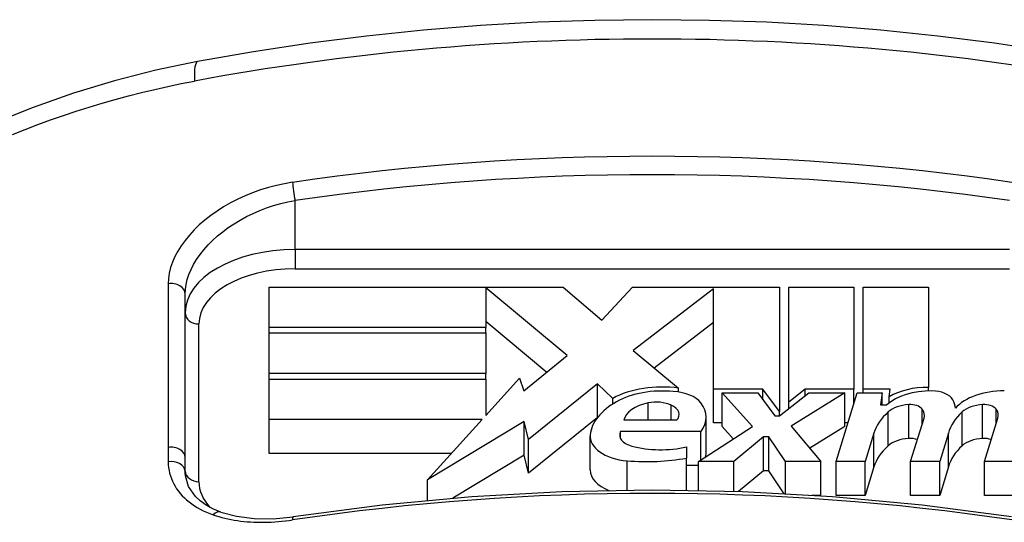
# Model space of a CAD drawing. Header units: inches. Extents: x 10 to 138, y 13 to 85.
# Tile 27 of 41: x 22.752 to 23.457, y 55.53 to 55.89. Entities that reach past the tile are written whole.
import ezdxf

# ---------------------------------------------------------------- set-up
doc = ezdxf.new("R2010")
doc.units = ezdxf.units.IN
doc.header["$MEASUREMENT"] = 0
doc.layers.add('Visible Edges(ANSI)', color=7, linetype='Continuous', lineweight=25)
doc.layers.add('Visible Tangent Edges(ANSI)', color=7, linetype='Continuous', lineweight=25)

msp = doc.modelspace()

# ---------------------------------------------------------------- linework, layer by layer
at = {"layer": 'Visible Edges(ANSI)'}
for p, q in [((22.87032, 55.57649), (22.87032, 55.69362)), ((22.93043, 55.69862), (23.14114, 55.69862)), ((22.93043, 55.66963), (22.93043, 55.69862)), ((23.14397, 55.64957), (23.08586, 55.69807)), ((23.08586, 55.69807), (23.08586, 55.66963)), ((23.14114, 55.69862), (23.16888, 55.67503)), ((23.16888, 55.67503), (23.19074, 55.69862)), ((23.19074, 55.69862), (23.2961, 55.69862)), ((23.24886, 55.69749), (23.19122, 55.65323)), ((23.24886, 55.62559), (23.24886, 55.69749)), ((23.2961, 55.69862), (23.2961, 55.60963)), ((23.30271, 55.61624), (23.30271, 55.69862)), ((23.30271, 55.69862), (23.34948, 55.69862)), ((23.34948, 55.69862), (23.34948, 55.62559)), ((23.3561, 55.62559), (23.3561, 55.69862)), ((23.3561, 55.69862), (23.40287, 55.69862)), ((23.40287, 55.69862), (23.40287, 55.62681)), ((23.12935, 55.63759), (23.08586, 55.67388)), ((23.24886, 55.6733), (23.20638, 55.64069)), ((23.08586, 55.66963), (22.93043, 55.66963)), ((22.93043, 55.66583), (22.93043, 55.66963)), ((22.93043, 55.63684), (22.93043, 55.66583)), ((22.93043, 55.66583), (23.08586, 55.66583)), ((23.08586, 55.66583), (23.08586, 55.66963)), ((23.08586, 55.66583), (23.08586, 55.63684)), ((23.19122, 55.65323), (23.22382, 55.62627)), ((23.11304, 55.62423), (23.14397, 55.64957)), ((23.08586, 55.63684), (22.93043, 55.63684)), ((22.93043, 55.63277), (22.93043, 55.63684)), ((23.08586, 55.63277), (23.08586, 55.63684)), ((22.93043, 55.60378), (22.93043, 55.63277)), ((22.93043, 55.63277), (23.08586, 55.63277)), ((23.08586, 55.60677), (23.10996, 55.63332)), ((23.08586, 55.63277), (23.08586, 55.60677)), ((23.10996, 55.63332), (23.11304, 55.62423)), ((23.16571, 55.62939), (23.11623, 55.5896)), ((23.17663, 55.61895), (23.16571, 55.62939)), ((23.16571, 55.60527), (23.16571, 55.62939)), ((23.22382, 55.62347), (23.22382, 55.62627)), ((23.28429, 55.62559), (23.24886, 55.62559)), ((23.24886, 55.6014), (23.24886, 55.62559)), ((23.27673, 55.5989), (23.255, 55.62302)), ((23.255, 55.59883), (23.255, 55.62302)), ((23.255, 55.62302), (23.28051, 55.62302)), ((23.28051, 55.62302), (23.29279, 55.60642)), ((23.2961, 55.60963), (23.28429, 55.62559)), ((23.28429, 55.61791), (23.28429, 55.62559)), ((23.2961, 55.60642), (23.31712, 55.62302)), ((23.31456, 55.62559), (23.30271, 55.61624)), ((23.34287, 55.62302), (23.3046, 55.59906)), ((23.34948, 55.62559), (23.31456, 55.62559)), ((23.31456, 55.62099), (23.31456, 55.62559)), ((23.31712, 55.62302), (23.34287, 55.62302)), ((23.33673, 55.5737), (23.35189, 55.62302)), ((23.34287, 55.59883), (23.34287, 55.62302)), ((23.34948, 55.61519), (23.34948, 55.62559)), ((23.35189, 55.62302), (23.3698, 55.62302)), ((23.37547, 55.62559), (23.3561, 55.62559)), ((23.3561, 55.62302), (23.3561, 55.62559)), ((23.3698, 55.62302), (23.36848, 55.61435)), ((23.3698, 55.61435), (23.3698, 55.62302)), ((23.37462, 55.62004), (23.37547, 55.62559)), ((23.40287, 55.62432), (23.40287, 55.62681)), ((23.17663, 55.61493), (23.17663, 55.61895)), ((23.30271, 55.61164), (23.30271, 55.61624)), ((23.37462, 55.61565), (23.37462, 55.62004)), ((23.2961, 55.60642), (23.2961, 55.60963)), ((23.36848, 55.61435), (23.37304, 55.61435)), ((23.42697, 55.58505), (23.42697, 55.60924)), ((23.08315, 55.60378), (22.93043, 55.60378)), ((22.93043, 55.57959), (22.93043, 55.60378)), ((23.04405, 55.56069), (23.08315, 55.60378)), ((23.11309, 55.60242), (23.04405, 55.56069)), ((23.11623, 55.5896), (23.11309, 55.60242)), ((23.11309, 55.57824), (23.11309, 55.60242)), ((23.16557, 55.60509), (23.11623, 55.56541)), ((23.2224, 55.60324), (23.1846, 55.60324)), ((23.24367, 55.58122), (23.24367, 55.6054)), ((23.255, 55.6014), (23.24886, 55.6014)), ((23.29279, 55.60642), (23.2961, 55.60642)), ((23.34525, 55.6014), (23.34287, 55.6014)), ((23.39011, 55.5737), (23.39969, 55.60486)), ((23.44302, 55.5737), (23.4526, 55.60486)), ((23.18224, 55.59019), (23.18224, 55.59511)), ((23.23988, 55.59511), (23.18224, 55.59511)), ((23.23799, 55.5737), (23.27673, 55.5989)), ((23.23988, 55.57493), (23.23988, 55.59511)), ((23.26299, 55.58996), (23.255, 55.59883)), ((23.3046, 55.59906), (23.32586, 55.5737)), ((23.34287, 55.59883), (23.3179, 55.5832)), ((23.11623, 55.56541), (23.11623, 55.5896)), ((23.16045, 55.56768), (23.16045, 55.59187)), ((23.28476, 55.59131), (23.2635, 55.5737)), ((23.28854, 55.59131), (23.28476, 55.59131)), ((23.28476, 55.56713), (23.28476, 55.59131)), ((23.30035, 55.5737), (23.28854, 55.59131)), ((23.28854, 55.56713), (23.28854, 55.59131)), ((23.36376, 55.59402), (23.35752, 55.5737)), ((23.41715, 55.59402), (23.4109, 55.5737)), ((23.41715, 55.56984), (23.41715, 55.59402)), ((23.22948, 55.58427), (23.22948, 55.57614)), ((23.0612, 55.57959), (22.93043, 55.57959)), ((23.11309, 55.57824), (23.0621, 55.54741)), ((23.11623, 55.56541), (23.11309, 55.57824)), ((23.22948, 55.55308), (23.22948, 55.57614)), ((23.2635, 55.5737), (23.23799, 55.5737)), ((23.23799, 55.55294), (23.23799, 55.5737)), ((23.2635, 55.55228), (23.2635, 55.5737)), ((23.32586, 55.5737), (23.30035, 55.5737)), ((23.30035, 55.55066), (23.30035, 55.5737)), ((23.32586, 55.54951), (23.32586, 55.5737)), ((23.35752, 55.5737), (23.33673, 55.5737)), ((23.33673, 55.54951), (23.33673, 55.5737)), ((23.35752, 55.54951), (23.35752, 55.5737)), ((23.4109, 55.5737), (23.39011, 55.5737)), ((23.39011, 55.54951), (23.39011, 55.5737)), ((23.4109, 55.54951), (23.4109, 55.5737)), ((23.4638, 55.5737), (23.44302, 55.5737)), ((23.44302, 55.54951), (23.44302, 55.5737)), ((23.23799, 55.57092), (23.22948, 55.57092)), ((23.28476, 55.56713), (23.26671, 55.55217)), ((23.28854, 55.56713), (23.28476, 55.56713)), ((23.29956, 55.5507), (23.28854, 55.56713)), ((23.36376, 55.56984), (23.35752, 55.54951)), ((23.41715, 55.56984), (23.4109, 55.54951)), ((23.04405, 55.54584), (23.04405, 55.56069)), ((23.32586, 55.54951), (23.3194, 55.54951)), ((23.35752, 55.54951), (23.33673, 55.54951)), ((23.4109, 55.54951), (23.39011, 55.54951)), ((23.4638, 55.54951), (23.44302, 55.54951))]:
    msp.add_line(p, q, dxfattribs=at)
at = {"layer": 'Visible Edges(ANSI)', "flags": 128}
for points in [[(23.53073, 55.86015), (23.49055, 55.86714), (23.45016, 55.87322), (23.40958, 55.87836), (23.36884, 55.88258), (23.32798, 55.88586), (23.28703, 55.8882), (23.24602, 55.88961), (23.20497, 55.89008), (23.16393, 55.88961), (23.12291, 55.8882), (23.08196, 55.88586), (23.0411, 55.88258), (23.00036, 55.87836), (22.95978, 55.87322), (22.91939, 55.86714), (22.87921, 55.86015)], [(22.87921, 55.86015), (22.84929, 55.85388), (22.81963, 55.84626), (22.79033, 55.83736), (22.76149, 55.82722), (22.73313, 55.81588), (22.70526, 55.8034), (22.67798, 55.78984), (22.65135, 55.77527)], [(22.89586, 55.5375), (22.89025, 55.5398), (22.88531, 55.54249), (22.8811, 55.5455), (22.87763, 55.54873), (22.87278, 55.55579), (22.87055, 55.56351)], [(23.46233, 55.53419), (23.39845, 55.54252), (23.33417, 55.54848), (23.26964, 55.55206), (23.20497, 55.55326), (23.1403, 55.55206), (23.07577, 55.54848), (23.01149, 55.54252), (22.94761, 55.53419)], [(22.89586, 55.5375), (22.90712, 55.5345), (22.91976, 55.53291), (22.93344, 55.5328), (22.94761, 55.53419)]]:
    msp.add_lwpolyline(points, dxfattribs=at)
at = {"layer": 'Visible Edges(ANSI)'}
for centre, major_axis, start_param, end_param in [((23.2122, 55.59722), (-0.05197, 0), 4.486876, 5.465997), ((23.2122, 55.59722), (0.04706, 0), 1.403394, 2.341681), ((23.21798, 55.61015), (0.02394, 0), 0.416165, 1.484929), ((23.40489, 55.60267), (0.0378, 0), 1.56168, 2.572814), ((23.40208, 55.60514), (-0.0378, 0), 4.691362, 5.525449), ((23.40509, 55.61519), (0.01596, 0), 0.29658, 1.56168), ((23.45698, 55.60217), (0.03867, 0), 1.56519, 2.686948), ((23.22309, 55.59078), (-0.06269, 0), 5.483273, 6.223227), ((23.21086, 55.60139), (-0.02646, 0), 5.050628, 6.160969), ((23.20781, 55.60637), (0.01724, 0), 0.893, 1.909036), ((23.19926, 55.6054), (0.04441, 0), 5.867021, 6.69935), ((23.37698, 55.61027), (0.04535, 0), 0.063127, 0.29658), ((23.20919, 55.60736), (0.01504, 0), 5.784976, 7.176186), ((23.43588, 55.58673), (-0.07323, 0), 5.717685, 6.108652), ((23.39081, 55.60314), (-0.01984, 0), 4.817632, 5.717685), ((23.38971, 55.60907), (-0.00945, 0), 3.552742, 4.817632), ((23.38062, 55.60679), (0.01937, 0), 6.108652, 6.694335), ((23.48944, 55.58733), (-0.07323, 0), 5.734426, 6.123063), ((23.44372, 55.60314), (-0.01984, 0), 4.818901, 5.717844), ((23.44262, 55.60907), (-0.00945, 0), 3.552596, 4.818901), ((23.43352, 55.60679), (0.01937, 0), 6.108516, 6.694188), ((23.19674, 55.59265), (-0.01512, 0), 5.995661, 7.412036), ((23.19153, 55.59187), (-0.03107, 0), 6.223227, 7.706685), ((23.39081, 55.57895), (-0.01984, 0), 4.817632, 5.717685), ((23.38971, 55.58488), (-0.00945, 0), 4.126325, 4.817632), ((23.44372, 55.57895), (-0.01984, 0), 4.818901, 5.717844), ((23.44262, 55.58488), (-0.00945, 0), 4.126418, 4.818901), ((23.21094, 55.60987), (0.04833, 0), 4.270443, 5.106151), ((23.19926, 55.58122), (0.04441, 0), 6.116683, 6.283185), ((23.43588, 55.56254), (-0.07323, 0), 5.717685, 6.108652), ((23.48944, 55.56314), (-0.07323, 0), 5.734426, 6.123063), ((23.201, 55.62849), (-0.09561, 0), 1.4235, 1.873336), ((23.19153, 55.56768), (-0.03107, 0), 0, 0.970094)]:
    msp.add_ellipse(centre, major_axis=major_axis, ratio=0.573576, start_param=start_param, end_param=end_param, dxfattribs=at)
at = {"layer": 'Visible Tangent Edges(ANSI)'}
for p, q in [((22.94906, 55.72543), (22.94906, 55.76058)), ((23.46088, 55.72543), (22.94906, 55.72543)), ((22.94906, 55.72543), (22.94906, 55.71172)), ((22.94906, 55.71172), (23.46088, 55.71172)), ((22.85816, 55.70093), (22.85813, 55.5838)), ((22.88017, 55.5593), (22.88017, 55.67221)), ((23.20208, 55.60324), (23.20208, 55.6157)), ((23.21862, 55.60324), (23.21862, 55.61408)), ((23.37405, 55.58505), (23.37405, 55.60924)), ((23.38872, 55.59027), (23.38872, 55.61446)), ((23.39837, 55.60057), (23.39837, 55.61123)), ((23.44161, 55.59027), (23.44161, 55.61446)), ((23.45128, 55.60057), (23.45128, 55.61123)), ((23.36376, 55.56984), (23.36376, 55.59402)), ((23.18697, 55.55316), (23.18697, 55.57424))]:
    msp.add_line(p, q, dxfattribs=at)
at = {"layer": 'Visible Tangent Edges(ANSI)', "flags": 128}
for points in [[(22.74659, 55.80797), (22.75565, 55.81154), (22.76475, 55.81499), (22.7739, 55.81831), (22.78309, 55.8215), (22.79233, 55.82457), (22.80161, 55.82751), (22.81093, 55.83031), (22.82028, 55.83298), (22.82967, 55.83552), (22.83909, 55.83792), (22.84853, 55.84019), (22.858, 55.84231), (22.86748, 55.84429), (22.87698, 55.84613)], [(22.94735, 55.77364), (22.94151, 55.77265), (22.93569, 55.77141), (22.92992, 55.7699), (22.92424, 55.76816), (22.91868, 55.76618), (22.91325, 55.76397), (22.90796, 55.76155), (22.90283, 55.75892), (22.8979, 55.75609), (22.89317, 55.75308), (22.88868, 55.74991), (22.88443, 55.74659), (22.88044, 55.74314), (22.87674, 55.73956), (22.87332, 55.73587), (22.87022, 55.73209), (22.86746, 55.72825), (22.86504, 55.72435), (22.86297, 55.72043), (22.86126, 55.71649), (22.85991, 55.71255), (22.85894, 55.70863), (22.85835, 55.70475), (22.85816, 55.70093)], [(22.87032, 55.69362), (22.8705, 55.69707), (22.87102, 55.70058), (22.87187, 55.70413), (22.87306, 55.7077), (22.87457, 55.71128), (22.8764, 55.71486), (22.87853, 55.71841), (22.88097, 55.72193), (22.88371, 55.72539), (22.88672, 55.72877), (22.89, 55.73206), (22.89351, 55.73525), (22.89726, 55.73831), (22.90123, 55.74124), (22.9054, 55.74403), (22.90976, 55.74666), (22.91429, 55.74911), (22.91896, 55.75138), (22.92376, 55.75344), (22.92867, 55.75531), (22.93368, 55.75697), (22.93878, 55.75841), (22.94392, 55.75961), (22.94906, 55.76058)], [(22.85813, 55.5838), (22.85813, 55.58337), (22.85813, 55.58294), (22.85813, 55.58251), (22.85813, 55.58208), (22.85813, 55.58165), (22.85813, 55.58122), (22.85813, 55.58079), (22.85813, 55.58036), (22.85814, 55.57993), (22.85814, 55.57951), (22.85814, 55.57908), (22.85814, 55.57865), (22.85814, 55.57822), (22.85815, 55.57779), (22.85815, 55.57736), (22.85815, 55.57693), (22.85815, 55.5765), (22.85816, 55.57607), (22.85816, 55.57564), (22.85816, 55.57522), (22.85817, 55.57479), (22.85817, 55.57436), (22.85818, 55.57393), (22.85818, 55.5735)], [(22.85818, 55.5735), (22.85826, 55.57142), (22.85846, 55.56937), (22.85878, 55.56735), (22.85922, 55.56536), (22.85977, 55.56341), (22.86044, 55.56149), (22.86122, 55.55961), (22.86212, 55.55777), (22.86312, 55.55597), (22.86424, 55.55421), (22.86547, 55.5525), (22.8668, 55.55085), (22.86823, 55.54924), (22.86977, 55.54769), (22.8714, 55.5462), (22.87315, 55.54476), (22.87499, 55.54338), (22.87693, 55.54206), (22.87897, 55.54081), (22.8811, 55.53961), (22.88332, 55.53849), (22.88562, 55.53744), (22.888, 55.53646), (22.89045, 55.53556)], [(22.87035, 55.56678), (22.87035, 55.56718), (22.87035, 55.56759), (22.87034, 55.56799), (22.87034, 55.5684), (22.87034, 55.5688), (22.87034, 55.56921), (22.87034, 55.56961), (22.87034, 55.57002), (22.87033, 55.57042), (22.87033, 55.57083), (22.87033, 55.57123), (22.87033, 55.57163), (22.87033, 55.57204), (22.87033, 55.57244), (22.87033, 55.57285), (22.87033, 55.57325), (22.87033, 55.57366), (22.87033, 55.57406), (22.87033, 55.57447), (22.87033, 55.57487), (22.87032, 55.57528), (22.87032, 55.57568), (22.87032, 55.57609), (22.87032, 55.57649)], [(22.87055, 55.56351), (22.87054, 55.56365), (22.87052, 55.56378), (22.87051, 55.56392), (22.87049, 55.56405), (22.87048, 55.56419), (22.87047, 55.56432), (22.87046, 55.56446), (22.87044, 55.5646), (22.87043, 55.56473), (22.87042, 55.56487), (22.87041, 55.565), (22.87041, 55.56514), (22.8704, 55.56527), (22.87039, 55.56541), (22.87038, 55.56555), (22.87038, 55.56568), (22.87037, 55.56582), (22.87037, 55.56596), (22.87036, 55.56609), (22.87036, 55.56623), (22.87036, 55.56637), (22.87035, 55.5665), (22.87035, 55.56664), (22.87035, 55.56678)], [(22.89045, 55.53556), (22.89247, 55.53489), (22.89453, 55.53426), (22.89663, 55.53368), (22.89878, 55.53314), (22.90096, 55.53265), (22.90318, 55.5322), (22.90544, 55.5318), (22.90772, 55.53144), (22.91004, 55.53113), (22.91239, 55.53086), (22.91476, 55.53064), (22.91715, 55.53047), (22.91958, 55.53034), (22.92203, 55.53025), (22.9245, 55.53022), (22.927, 55.53022), (22.92951, 55.53028), (22.93204, 55.53037), (22.93457, 55.53051), (22.93711, 55.5307), (22.93966, 55.53092), (22.94221, 55.5312), (22.94476, 55.53151), (22.94731, 55.53187)]]:
    msp.add_lwpolyline(points, dxfattribs=at)
at = {"layer": 'Visible Tangent Edges(ANSI)'}
for centre, major_axis, ratio, start_param, end_param in [((23.20497, 54.66335), (1.48069, 0), 0.819152, 1.347431, 1.794162), ((22.89001, 55.80209), (-0.0108, 0.05806), 0.127055, 0, 0.686364), ((23.20497, 54.5887), (-1.4693, 0), 0.819152, 4.53614, 4.888638), ((23.20497, 54.58355), (1.4595, 0), 0.819152, 1.394547, 1.747045), ((22.94906, 55.76622), (0.00142, -0.00974), 0.10057, 3.832408, 5.315938), ((22.94906, 55.68027), (-0.07874, 0), 0.573576, 4.712389, 6.283185), ((22.94906, 55.67221), (-0.0689, 0), 0.573576, 4.712389, 6.283185), ((22.86048, 55.69362), (0.00984, 0), 0.764401, 0, 1.809444), ((22.88017, 55.68027), (-0.00984, 0), 0.819152, 0, 1.570796), ((22.86048, 55.57649), (0.00984, 0), 0.764363, 0, 1.812127), ((22.86053, 55.5662), (0.00984, 0.0001), 0.765359, 0.064439, 1.804736), ((22.88017, 55.56736), (-0.00984, 0), 0.819152, 0.07232, 1.570796), ((22.94906, 55.5593), (-0.0689, 0), 0.573576, 0, 0.485065), ((23.20497, 54.37417), (1.43658, 0), 0.819152, 1.390461, 1.751131), ((22.8926, 55.52821), (0.00327, 0.00928), 0.584537, 0, 0.887008), ((22.94906, 55.52446), (-0.00145, 0.00973), 0.102876, 0, 0.690472)]:
    msp.add_ellipse(centre, major_axis=major_axis, ratio=ratio, start_param=start_param, end_param=end_param, dxfattribs=at)

doc.saveas('drawing.dxf')
